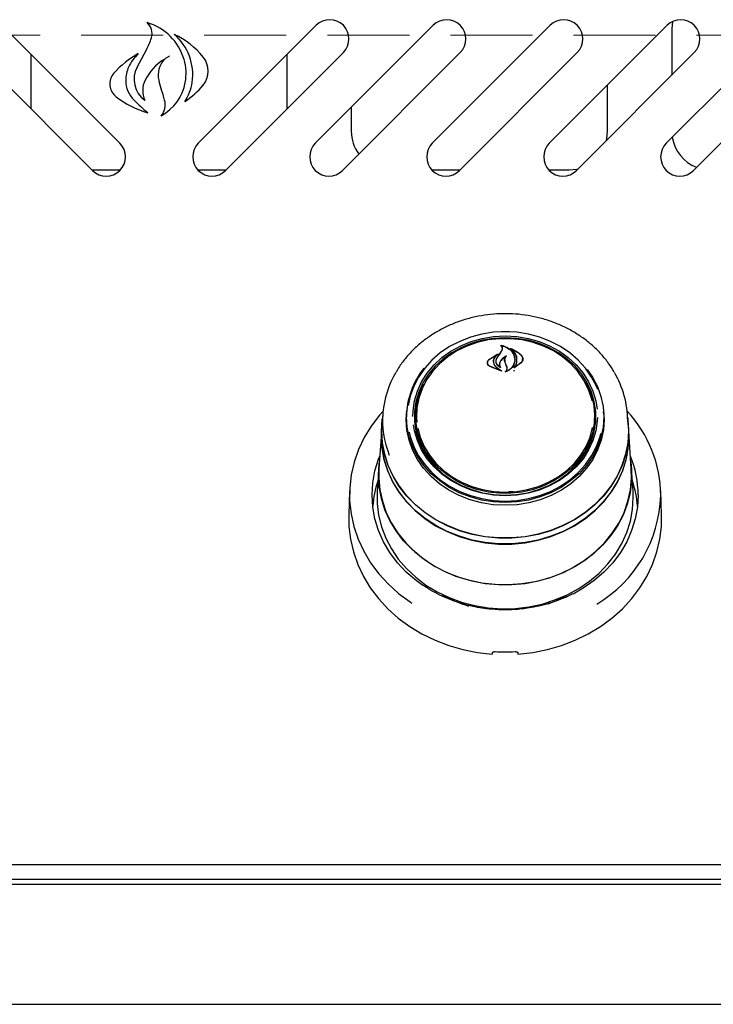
# Model space of a CAD drawing. Header units: inches. Extents: x 36 to 207, y 24 to 151.
# Tile 9 of 49: x 83.84 to 90.61, y 46.84 to 56.43. Entities that reach past the tile are written whole.
import ezdxf

# ---------------------------------------------------------------- set-up
doc = ezdxf.new("R2010")
doc.units = ezdxf.units.IN
doc.header["$LTSCALE"] = 16
doc.header["$MEASUREMENT"] = 0
doc.linetypes.add('HIDDEN', pattern=[0.075, 0.05, -0.025])
doc.layers.add('FORMAT', color=7, linetype='Continuous')

msp = doc.modelspace()

# ---------------------------------------------------------------- linework, layer by layer
at = {"color": 7, "linetype": 'Continuous', "lineweight": 25}
for p, q in [((84.8189, 55.2267), (83.6698, 56.3758)), ((85.5846, 55.2267), (86.7337, 56.3758)), ((86.7256, 55.2267), (87.8747, 56.3758)), ((87.8666, 55.2267), (89.0157, 56.3758)), ((89.0076, 55.2267), (90.1567, 56.3758)), ((90.1486, 55.2267), (91.2977, 56.3758)), ((90.2082, 56.4122), (90.2018, 56.3431)), ((90.2018, 56.3431), (90.2018, 55.8905)), ((84.9872, 55.9691), (85.0779, 56.1378)), ((83.4046, 56.1106), (84.5537, 54.9615)), ((83.9518, 56.0938), (83.9518, 55.5635)), ((86.9989, 56.1106), (85.8498, 54.9615)), ((86.4518, 55.5635), (86.4518, 56.0938)), ((88.1399, 56.1106), (86.9908, 54.9615)), ((89.2809, 56.1106), (88.1318, 54.9615)), ((90.4219, 56.1106), (89.2728, 54.9615)), ((91.5629, 56.1106), (90.4138, 54.9615)), ((89.5768, 55.3431), (89.5768, 55.7958)), ((87.0768, 55.5778), (87.0768, 55.3431)), ((84.5472, 54.9681), (84.8251, 54.9681)), ((85.5784, 54.9681), (85.8563, 54.9681)), ((87.8604, 54.9681), (88.1383, 54.9681)), ((89.0014, 54.9681), (89.2018, 54.9681)), ((88.4871, 53.3222), (88.5768, 53.3261)), ((88.5382, 53.2583), (88.5382, 53.2529)), ((88.5768, 53.3261), (88.6433, 53.3239)), ((88.4185, 53.1178), (88.5106, 53.1759)), ((88.42, 53.1188), (88.4979, 53.1713)), ((88.4991, 53.1701), (88.4713, 53.1369)), ((88.4994, 53.1677), (88.4994, 53.1707)), ((88.5005, 53.1371), (88.5327, 53.1854)), ((88.5309, 53.1829), (88.5484, 53.2147)), ((88.5327, 53.1854), (88.5503, 53.2184)), ((88.5505, 53.2197), (88.5505, 53.2256)), ((88.6342, 53.2246), (88.6342, 53.2201)), ((88.4059, 53.0886), (88.4059, 53.0758)), ((88.4631, 53.0986), (88.4631, 53.0904)), ((88.4899, 53.103), (88.4899, 53.1017)), ((88.5219, 53.071), (88.5219, 53.0574)), ((88.5824, 53.0742), (88.5735, 53.0991)), ((88.5736, 53.1146), (88.5736, 53.0989)), ((88.5843, 53.0753), (88.5754, 53.1006)), ((88.5941, 53.0442), (88.5824, 53.0742)), ((88.596, 53.0446), (88.5843, 53.0753)), ((88.7315, 53.0837), (88.6633, 53.0371)), ((88.73, 53.086), (88.6701, 53.0425)), ((88.6704, 53.1168), (88.6704, 53.1185)), ((88.747, 53.1134), (88.747, 53.1248)), ((88.5417, 53.0066), (88.4265, 53.0513)), ((88.5333, 53.0096), (88.4277, 53.0531)), ((88.49, 53.0442), (88.5343, 53.011)), ((88.4914, 53.0453), (88.5426, 53.008)), ((88.5257, 53.0468), (88.5257, 53.0469)), ((88.596, 53.0225), (88.596, 53.0323)), ((88.662, 53.0066), (88.6686, 53.0173)), ((88.6686, 53.0432), (88.6686, 53.0431)), ((87.3836, 52.5861), (87.3765, 52.4834)), ((87.6115, 52.5344), (87.6167, 52.6217)), ((87.6158, 52.61), (87.6141, 52.5859)), ((87.7018, 52.5421), (87.7034, 52.588)), ((87.7053, 52.6158), (87.7034, 52.588)), ((89.4502, 52.588), (89.4482, 52.6158)), ((89.5394, 52.5859), (89.5377, 52.61)), ((89.7771, 52.4834), (89.7699, 52.5861)), ((87.3742, 52.4835), (87.3704, 52.4297)), ((87.3743, 52.4204), (87.3765, 52.4834)), ((89.4599, 52.5065), (89.4608, 52.5411)), ((89.7831, 52.4297), (89.7793, 52.4835)), ((89.7853, 52.3664), (89.7831, 52.4297)), ((87.3682, 52.3668), (87.3465, 52.0564)), ((89.807, 52.0564), (89.7853, 52.3668)), ((87.3443, 52.0563), (87.329, 51.8386)), ((89.8245, 51.8386), (89.8092, 52.0563)), ((87.0594, 51.8392), (87.0513, 51.6056)), ((88.6139, 51.8316), (88.6543, 51.8315)), ((89.8268, 51.7731), (89.8245, 51.8386)), ((90.1023, 51.6056), (90.0941, 51.8392)), ((88.5472, 50.6909), (88.5472, 50.6809)), ((88.6063, 50.6804), (88.6063, 50.6909)), ((101.9518, 48.1955), (68.4518, 48.1955)), ((68.4898, 48.008), (101.9138, 48.008)), ((98.973, 48.0535), (71.4305, 48.0535)), ((68.4898, 46.836), (101.9138, 46.836))]:
    msp.add_line(p, q, dxfattribs=at)
at = {"color": 7, "linetype": 'Continuous', "lineweight": 25, "flags": 128}
for points in [[(89.5663, 55.255), (89.5696, 55.2699), (89.5768, 55.3431)], [(89.2018, 54.9681), (89.2749, 54.9753), (89.2898, 54.9785)], [(88.5768, 53.3906), (88.4619, 53.3846), (88.3487, 53.3666), (88.2388, 53.337), (88.1338, 53.2961), (88.0353, 53.2445), (87.9447, 53.183), (87.8633, 53.1126), (87.7923, 53.0341), (87.7328, 52.9488), (87.6856, 52.8579), (87.6513, 52.7627), (87.6313, 52.6698)], [(87.6772, 52.5653), (87.679, 52.6191), (87.6931, 52.7162), (87.7212, 52.8109), (87.7628, 52.9019), (87.8172, 52.9876), (87.8836, 53.0668), (87.961, 53.1381), (88.048, 53.2005), (88.1434, 53.2529), (88.2456, 53.2945), (88.353, 53.3248), (88.464, 53.3431), (88.5768, 53.3492)], [(88.542, 53.3928), (88.5768, 53.3933), (88.6206, 53.3925)], [(89.4803, 52.828), (89.4679, 52.8579), (89.4207, 52.9488), (89.3612, 53.0341), (89.2902, 53.1126), (89.2088, 53.183), (89.1182, 53.2445), (89.0197, 53.2961), (88.9147, 53.337), (88.8049, 53.3666), (88.6916, 53.3846), (88.5768, 53.3906)], [(88.5768, 53.3492), (88.6895, 53.3431), (88.8005, 53.3248), (88.9079, 53.2945), (89.0101, 53.2529), (89.1055, 53.2005), (89.1925, 53.1381), (89.2699, 53.0668), (89.3363, 52.9876), (89.3907, 52.9019), (89.4323, 52.8109), (89.4604, 52.7162), (89.4731, 52.636)], [(88.5768, 53.3316), (88.4658, 53.3255), (88.3565, 53.3075), (88.2507, 53.2777), (88.1501, 53.2367), (88.0562, 53.1851), (87.9705, 53.1237), (87.8944, 53.0535), (87.829, 52.9756), (87.7754, 52.8912), (87.7345, 52.8016), (87.7068, 52.7083), (87.6929, 52.6128), (87.6929, 52.5164), (87.7068, 52.4209), (87.7345, 52.3276), (87.7754, 52.238), (87.829, 52.1536), (87.8944, 52.0757), (87.9705, 52.0055), (88.0562, 51.9441), (88.1501, 51.8925), (88.2507, 51.8515), (88.3565, 51.8217), (88.4658, 51.8037), (88.5768, 51.7976), (88.6878, 51.8037), (88.797, 51.8217), (88.9028, 51.8515), (89.0034, 51.8925), (89.0973, 51.9441), (89.183, 52.0055), (89.2592, 52.0757), (89.3245, 52.1536), (89.3781, 52.238), (89.419, 52.3276), (89.4467, 52.4209), (89.4606, 52.5164), (89.4606, 52.6128), (89.4467, 52.7083), (89.419, 52.8016), (89.3781, 52.8912), (89.3245, 52.9756), (89.2592, 53.0535), (89.183, 53.1237), (89.0973, 53.1851), (89.0034, 53.2367), (88.9028, 53.2777), (88.797, 53.3075), (88.6878, 53.3255), (88.5768, 53.3316)], [(89.4251, 52.7168), (89.4189, 52.7421), (89.3874, 52.834), (89.3426, 52.9217), (89.2852, 53.0037), (89.2162, 53.0786), (89.1367, 53.1453), (89.048, 53.2026), (88.9516, 53.2497), (88.849, 53.2856), (88.7419, 53.31), (88.6321, 53.3222), (88.5214, 53.3222), (88.4116, 53.31), (88.3046, 53.2856), (88.202, 53.2497), (88.1055, 53.2026), (88.0168, 53.1453), (87.9373, 53.0786), (87.8683, 53.0037), (87.8109, 52.9217), (87.7661, 52.834), (87.7346, 52.7421), (87.7169, 52.6475), (87.7134, 52.5517), (87.7164, 52.5083)], [(89.3785, 53.0211), (89.4292, 52.9471), (89.4769, 52.8552), (89.5115, 52.7591), (89.5324, 52.6601), (89.5395, 52.5596), (89.5324, 52.4591), (89.5115, 52.3601), (89.4769, 52.264), (89.4292, 52.1722), (89.369, 52.086), (89.2973, 52.0067), (89.2151, 51.9356), (89.1236, 51.8735), (89.0241, 51.8214), (88.9181, 51.7801), (88.8071, 51.7501), (88.6928, 51.732), (88.5768, 51.7259), (88.4607, 51.732), (88.3464, 51.7501), (88.2354, 51.7801), (88.1294, 51.8214), (88.0299, 51.8735), (87.9384, 51.9356), (87.8562, 52.0067), (87.7845, 52.086), (87.7243, 52.1722), (87.6766, 52.264), (87.642, 52.3601), (87.6211, 52.4591), (87.6141, 52.5596), (87.6141, 52.5596)], [(89.3612, 52.9019), (89.3751, 52.8761), (89.4137, 52.7852), (89.4386, 52.6907), (89.4494, 52.5943), (89.4458, 52.4975), (89.4279, 52.4018), (89.3961, 52.3089), (89.3508, 52.2203), (89.2928, 52.1375), (89.2231, 52.0618), (89.1427, 51.9944), (89.053, 51.9364), (88.9556, 51.8889), (88.8519, 51.8525), (88.7436, 51.8279), (88.6327, 51.8155), (88.5208, 51.8155), (88.4099, 51.8279), (88.3017, 51.8525), (88.198, 51.8889), (88.1005, 51.9364), (88.0108, 51.9944), (87.9305, 52.0618), (87.8607, 52.1375), (87.8027, 52.2203), (87.7574, 52.3089), (87.7256, 52.4018), (87.7077, 52.4975), (87.7042, 52.5943), (87.7149, 52.6907), (87.7398, 52.7852), (87.7784, 52.8761), (87.78, 52.8793)], [(87.3861, 52.615), (87.3526, 52.5769), (87.2717, 52.4709), (87.2029, 52.3587), (87.147, 52.2412), (87.1044, 52.1197), (87.0756, 51.9951), (87.0608, 51.8687), (87.0602, 51.7417), (87.0737, 51.6152), (87.1013, 51.4905), (87.1426, 51.3686), (87.1973, 51.2507), (87.2649, 51.138), (87.3447, 51.0314), (87.4361, 50.932), (87.5381, 50.8407), (87.6498, 50.7584), (87.6683, 50.7462)], [(89.5368, 52.6217), (89.5421, 52.5344), (89.535, 52.4337), (89.514, 52.3344), (89.4793, 52.238), (89.4315, 52.1459), (89.3712, 52.0596), (89.2993, 51.9801), (89.2169, 51.9087), (89.1251, 51.8465), (89.0254, 51.7942), (88.9191, 51.7528), (88.8078, 51.7228), (88.6931, 51.7046), (88.5768, 51.6985), (88.4604, 51.7046), (88.3457, 51.7228), (88.2345, 51.7528), (88.1282, 51.7942), (88.0284, 51.8465), (87.9366, 51.9087), (87.8542, 51.9801), (87.7823, 52.0596), (87.722, 52.1459), (87.6742, 52.238), (87.6395, 52.3344), (87.6185, 52.4337), (87.6115, 52.5344)], [(87.372, 52.4204), (87.379, 52.5332), (87.381, 52.5476)], [(89.7726, 52.5476), (89.7745, 52.5332), (89.7815, 52.4204), (89.7745, 52.3076), (89.7534, 52.1961), (89.7185, 52.0872), (89.6702, 51.9823), (89.6091, 51.8825), (89.5359, 51.789), (89.4514, 51.7029), (89.3567, 51.6252), (89.2529, 51.5568), (89.1411, 51.4986), (89.0227, 51.4511), (88.8991, 51.415), (88.7717, 51.3908), (88.642, 51.3785), (88.5115, 51.3785), (88.3818, 51.3908), (88.2544, 51.415), (88.1308, 51.4511), (88.0124, 51.4986), (87.9006, 51.5568), (87.7968, 51.6252), (87.7021, 51.7029), (87.6176, 51.789), (87.5444, 51.8825), (87.4833, 51.9823), (87.435, 52.0872), (87.4001, 52.1961), (87.379, 52.3076), (87.372, 52.4204), (87.372, 52.4204)], [(89.7771, 52.4834), (89.7793, 52.4204), (89.7722, 52.3078), (89.7511, 52.1965), (89.7163, 52.0879), (89.6681, 51.9831), (89.6071, 51.8835), (89.5341, 51.7902), (89.4498, 51.7042), (89.3552, 51.6267), (89.2516, 51.5584), (89.14, 51.5003), (89.0218, 51.453), (88.8985, 51.417), (88.7713, 51.3927), (88.6419, 51.3805), (88.5117, 51.3805), (88.3822, 51.3927), (88.2551, 51.417), (88.1317, 51.453), (88.0135, 51.5003), (87.9019, 51.5584), (87.7983, 51.6267), (87.7037, 51.7042), (87.6195, 51.7902), (87.5464, 51.8835), (87.4854, 51.9831), (87.4372, 52.0879), (87.4024, 52.1965), (87.3813, 52.3078), (87.3743, 52.4204)], [(89.4761, 52.5532), (89.4745, 52.5213), (89.4604, 52.4242), (89.4323, 52.3295), (89.3907, 52.2385), (89.3363, 52.1528), (89.2699, 52.0736), (89.1925, 52.0023), (89.1055, 51.94), (89.0101, 51.8875), (88.9079, 51.8459), (88.8005, 51.8156), (88.6895, 51.7973), (88.5768, 51.7912), (88.464, 51.7973), (88.353, 51.8156), (88.2456, 51.8459), (88.1434, 51.8875), (88.048, 51.94), (87.961, 52.0023), (87.8836, 52.0736), (87.8172, 52.1528), (87.7628, 52.2385), (87.7212, 52.3295), (87.6931, 52.4242), (87.6828, 52.4832)], [(87.3704, 52.4297), (87.3682, 52.3664), (87.3753, 52.2532), (87.3964, 52.1414), (87.4315, 52.0322), (87.4799, 51.9269), (87.5412, 51.8268), (87.6146, 51.733), (87.6993, 51.6466), (87.7943, 51.5687), (87.8985, 51.5001), (88.0107, 51.4417), (88.1294, 51.3941), (88.2534, 51.3579), (88.3812, 51.3335), (88.5113, 51.3213), (88.6422, 51.3213), (88.7723, 51.3335), (88.9001, 51.3579), (89.0241, 51.3941), (89.1429, 51.4417), (89.255, 51.5001), (89.3592, 51.5687), (89.4542, 51.6466), (89.5389, 51.733), (89.6123, 51.8268), (89.6736, 51.9269), (89.7221, 52.0322), (89.7571, 52.1414), (89.7782, 52.2532), (89.7853, 52.3664), (89.7853, 52.3664)], [(89.7652, 52.1876), (89.7549, 52.1423), (89.72, 52.0333), (89.6716, 51.9282), (89.6104, 51.8283), (89.5371, 51.7346), (89.4526, 51.6484), (89.3577, 51.5706), (89.2537, 51.5022), (89.1418, 51.4438), (89.0233, 51.3963), (88.8995, 51.3602), (88.7719, 51.3359), (88.6421, 51.3237), (88.5114, 51.3237), (88.3816, 51.3359), (88.254, 51.3602), (88.1302, 51.3963), (88.0117, 51.4438), (87.8998, 51.5022), (87.7958, 51.5706), (87.701, 51.6484), (87.6164, 51.7346), (87.5431, 51.8283), (87.4819, 51.9282), (87.4336, 52.0333), (87.3986, 52.1423), (87.3775, 52.2539), (87.3704, 52.3669), (87.3707, 52.3908)], [(87.6401, 52.4123), (87.6513, 52.3677), (87.6856, 52.2725), (87.7328, 52.1816), (87.7923, 52.0963), (87.8633, 52.0178), (87.9447, 51.9474), (88.0353, 51.8859), (88.1338, 51.8343), (88.2388, 51.7934), (88.3487, 51.7638), (88.4619, 51.7458), (88.5768, 51.7398), (88.6916, 51.7458), (88.8049, 51.7638), (88.9147, 51.7934), (89.0197, 51.8343), (89.1182, 51.8859), (89.2088, 51.9474), (89.2902, 52.0178), (89.3612, 52.0963), (89.4207, 52.1816), (89.4679, 52.2725), (89.5022, 52.3677), (89.5101, 52.3979)], [(87.7253, 52.4496), (87.7486, 52.3628), (87.7869, 52.2728), (87.8381, 52.1878), (87.9014, 52.1092), (87.9758, 52.0383), (88.0601, 51.9761), (88.1529, 51.9238), (88.2526, 51.8822), (88.3576, 51.852), (88.4663, 51.8337), (88.5768, 51.8275)], [(88.5768, 51.8275), (88.6872, 51.8337), (88.7959, 51.852), (88.9009, 51.8822), (89.0007, 51.9238), (89.0934, 51.9761), (89.1777, 52.0383), (89.2521, 52.1092), (89.3155, 52.1878), (89.3667, 52.2728), (89.4049, 52.3628), (89.4294, 52.4555)], [(87.7749, 50.9158), (87.7085, 50.9642), (87.6125, 51.0474), (87.527, 51.1388), (87.453, 51.2375), (87.3914, 51.3423), (87.3427, 51.4521), (87.3075, 51.5657), (87.2863, 51.6819), (87.2792, 51.7993), (87.2863, 51.9168), (87.3075, 52.033), (87.3427, 52.1466), (87.355, 52.1777)], [(87.342, 51.9916), (87.349, 52.1053), (87.3509, 52.1196)], [(89.8026, 52.1196), (89.8097, 52.0485), (89.8097, 51.9347), (89.7958, 51.8215), (89.768, 51.7103), (89.7267, 51.6022), (89.6724, 51.4986), (89.6057, 51.4005), (89.5273, 51.3091), (89.4381, 51.2255), (89.3392, 51.1505), (89.2317, 51.0851), (89.1167, 51.03), (88.9956, 50.9857), (88.8698, 50.9529), (88.7406, 50.9318), (88.6096, 50.9227), (88.4782, 50.9257), (88.348, 50.9408), (88.2203, 50.9678), (88.0967, 51.0064), (87.9785, 51.0562), (87.867, 51.1166), (87.7637, 51.1869), (87.6695, 51.2663), (87.5856, 51.3539), (87.513, 51.4488), (87.4524, 51.5498), (87.4045, 51.6558), (87.3699, 51.7656), (87.349, 51.878), (87.342, 51.9916), (87.342, 51.9916)], [(87.3465, 52.0564), (87.3447, 51.9635), (87.3551, 51.8502), (87.3794, 51.7385), (87.4173, 51.6298), (87.4683, 51.5251), (87.5319, 51.4257), (87.6073, 51.3327), (87.6937, 51.2472), (87.7901, 51.1701), (87.8954, 51.1024), (88.0084, 51.0447), (88.1279, 50.9978), (88.2525, 50.9621), (88.3807, 50.9381), (88.5112, 50.926), (88.6424, 50.926), (88.7728, 50.9381), (88.901, 50.9621), (89.0256, 50.9978), (89.1451, 51.0447), (89.2581, 51.1024), (89.3634, 51.1701), (89.4598, 51.2472), (89.5462, 51.3327), (89.6216, 51.4257), (89.6852, 51.5251), (89.7362, 51.6298), (89.7741, 51.7385), (89.7984, 51.8502), (89.8089, 51.9635), (89.807, 52.0564)], [(87.329, 51.8386), (87.3285, 51.8307), (87.3285, 51.7155), (87.3427, 51.6009), (87.3708, 51.4883), (87.4126, 51.3789), (87.4676, 51.274), (87.5351, 51.1747), (87.6145, 51.0822), (87.7047, 50.9975), (87.8049, 50.9217), (87.9137, 50.8554), (88.0301, 50.7996), (88.1527, 50.7548), (88.2801, 50.7215), (88.4108, 50.7002), (88.5435, 50.691), (88.6765, 50.694), (88.8084, 50.7093), (88.9376, 50.7367), (89.0628, 50.7758), (89.1824, 50.8262), (89.2952, 50.8873), (89.3999, 50.9584), (89.4952, 51.0388), (89.5801, 51.1275), (89.6537, 51.2236), (89.715, 51.3258), (89.7635, 51.4331), (89.7985, 51.5443), (89.8197, 51.6581), (89.8268, 51.7731), (89.8268, 51.7731)], [(89.8743, 51.7993), (89.8672, 51.6819), (89.846, 51.5657), (89.8108, 51.4521), (89.7622, 51.3423), (89.7005, 51.2375), (89.6265, 51.1388), (89.541, 51.0474), (89.445, 50.9642), (89.3395, 50.8902), (89.2399, 50.8334)], [(87.0513, 51.6056), (87.0528, 51.4935), (87.0678, 51.3679), (87.0965, 51.244), (87.1387, 51.1231), (87.194, 51.0062), (87.262, 50.8945), (87.342, 50.7888), (87.4333, 50.6903), (87.535, 50.5998), (87.6463, 50.518), (87.766, 50.4459), (87.8931, 50.384), (88.0265, 50.3329), (88.1649, 50.293), (88.3071, 50.2648), (88.4518, 50.2484)], [(88.7018, 50.2484), (88.8464, 50.2648), (88.9886, 50.293), (89.127, 50.3329), (89.2604, 50.384), (89.3875, 50.4459), (89.5073, 50.518), (89.6185, 50.5998), (89.7202, 50.6903), (89.8115, 50.7888), (89.8915, 50.8945), (89.9595, 51.0062), (90.0148, 51.1231), (90.0571, 51.244), (90.0858, 51.3679), (90.1007, 51.4935), (90.1023, 51.6056)]]:
    msp.add_lwpolyline(points, dxfattribs=at)
at = {"color": 7, "linetype": 'Continuous', "lineweight": 25}
for centre, radius, start, end in [((86.8663, 56.2432), 0.1875, 315, 135), ((88.0073, 56.2432), 0.1875, 315, 135), ((89.1483, 56.2432), 0.1875, 315, 135), ((90.2893, 56.2432), 0.1875, 315, 135), ((84.9909, 56.2959), 0.1426, 343.00268, 48.26343), ((84.9373, 55.8942), 0.5294, 16.45064, 73.69936), ((84.5526, 56.4298), 0.601, 330.92691, 343.00268), ((85.0147, 55.8956), 0.5153, 351.51096, 49.53234), ((85.0167, 55.5702), 0.7907, 38.83288, 65.13555), ((85.4583, 55.2868), 0.9341, 119.5165, 138.29011), ((85.306, 55.7819), 0.4425, 134.10897, 154.9723), ((85.4995, 55.6286), 0.4834, 120.75154, 153.99705), ((85.4228, 55.8896), 0.23, 137.81813, 192.31472), ((84.9727, 55.9046), 0.4925, 350.04548, 16.45064), ((85.4636, 55.93), 0.2169, 321.16712, 38.83288), ((85.1804, 55.8406), 0.3039, 154.9723, 180), ((85.2081, 55.8505), 0.2507, 151.75608, 234.33861), ((84.8777, 55.8042), 0.1564, 138.29011, 232.56247), ((85.1482, 55.8406), 0.2716, 180, 225.50532), ((85.2703, 55.7404), 0.2284, 153.99705, 204.19022), ((85.901, 55.994), 0.7195, 192.31472, 199.56923), ((85.0078, 55.8985), 0.4569, 297.93785, 350.04548), ((83.9454, 55.2989), 1.356, 14.86908, 19.56923), ((85.0676, 55.8877), 0.4618, 326.69231, 351.51096), ((85.0596, 56.2552), 0.7355, 302.38256, 321.16712), ((85.3604, 56.4348), 0.9505, 232.56247, 253.6101), ((86.9779, 57.7029), 2.8824, 225.50532, 229.1397), ((85.0931, 55.6036), 0.1685, 319.80715, 14.86908), ((87.4518, 55.3431), 0.375, 180, 216.38695), ((90.5768, 55.3431), 0.375, 188.99567, 249.34019), ((84.6863, 55.0941), 0.1875, 225, 45), ((85.7172, 55.0941), 0.1875, 135, 315), ((86.8582, 55.0941), 0.1875, 135, 315), ((87.9992, 55.0941), 0.1875, 135, 315), ((89.1402, 55.0941), 0.1875, 135, 315), ((90.2812, 55.0941), 0.1875, 135, 315), ((96.1622, 47.926), 9.2667, 145.43892, 145.79172), ((88.2957, 52.524), 0.9137, 149.02788, 201.59538), ((88.3785, 52.552), 0.7645, 140.91744, 179.43212), ((88.8453, 52.5196), 0.9268, 0.24129, 30.67799), ((88.3653, 52.5407), 0.6725, 156.86183, 182.91012), ((88.7853, 52.54), 0.6754, 0.09862, 23.09483), ((88.7802, 52.5434), 0.6715, 333.21945, 3.80786), ((88.8798, 51.7853), 1.215, 0.39496, 43.07139), ((88.3762, 52.5443), 0.6745, 180.18728, 206.74267), ((88.882, 51.7974), 0.9923, 0.11171, 22.53743), ((88.2695, 51.6141), 0.9872, 161.05253, 175.54991), ((88.884, 51.6141), 0.9872, 4.45009, 18.94747), ((88.8216, 51.8329), 1.2738, 300.62074, 358.23551), ((88.5517, 51.8195), 1.1511, 239.38901, 253.31273), ((88.6084, 51.8063), 1.1364, 290.03736, 300.66408), ((88.5768, 52.0305), 1.7608, 266.81861, 273.18139)]:
    msp.add_arc(centre, radius, start, end, dxfattribs=at)
for centre, major_axis, start_param, end_param in [((88.2648, 50.4974), (1.5475, 9.0333), 4.689058, 4.69059), ((88.8887, 50.4974), (-1.5475, 9.0333), 1.592595, 1.594127)]:
    msp.add_ellipse(centre, major_axis=major_axis, ratio=0.024697, start_param=start_param, end_param=end_param, dxfattribs=at)
for points, knots in [([(85.1092, 56.3875), (85.1092, 56.3875), (85.1077, 56.3885), (85.1016, 56.3929), (85.094, 56.3977), (85.0878, 56.4012), (85.0864, 56.402), (85.0859, 56.4023), (85.0859, 56.4023), (85.0859, 56.4023)], [0, 0, 0, 0, 0.004815, 0.18395, 0.766169, 0.911196, 0.956101, 0.980992, 1, 1, 1, 1]), ([(85.3891, 56.2598), (85.3891, 56.2598), (85.3807, 56.2661), (85.3684, 56.2749), (85.3552, 56.2838), (85.3504, 56.2868), (85.3495, 56.2874), (85.3492, 56.2876), (85.3492, 56.2876), (85.3491, 56.2876)], [0, 0, 0, 0, 0.003834, 0.62461, 0.907049, 0.966234, 0.983452, 0.992783, 1, 1, 1, 1]), ([(84.9981, 56.0996), (84.998, 56.0996), (84.998, 56.0996), (84.9978, 56.0994), (84.9969, 56.0988), (84.9925, 56.0955), (84.9797, 56.0856), (84.9679, 56.0756), (84.9597, 56.0684), (84.9596, 56.0684)], [0, 0, 0, 0, 0.006716, 0.015378, 0.031451, 0.087429, 0.356269, 0.996271, 1, 1, 1, 1]), ([(85.2523, 56.0441), (85.2523, 56.0441), (85.2524, 56.0441), (85.2526, 56.0443), (85.2535, 56.0451), (85.258, 56.0487), (85.2698, 56.0577), (85.285, 56.0678), (85.2977, 56.0751), (85.3027, 56.0777), (85.304, 56.0784), (85.3041, 56.0784)], [0, 0, 0, 0, 0.00613, 0.014062, 0.028507, 0.076583, 0.302443, 0.731819, 0.934256, 0.995747, 1, 1, 1, 1]), ([(85.0462, 55.6684), (85.0462, 55.6683), (85.0499, 55.6627), (85.0548, 55.6557), (85.0602, 55.649), (85.0615, 55.6474), (85.0619, 55.6469), (85.0619, 55.6468), (85.0619, 55.6468)], [0, 0, 0, 0, 0.0051325, 0.7018556, 0.8845223, 0.9422157, 0.9741666, 1, 1, 1, 1]), ([(85.4536, 55.6341), (85.4536, 55.6341), (85.4536, 55.6341), (85.454, 55.6344), (85.455, 55.6355), (85.4601, 55.6405), (85.4674, 55.648), (85.4736, 55.6548), (85.4759, 55.6573), (85.476, 55.6574)], [0, 0, 0, 0, 0.015771, 0.036351, 0.073244, 0.191226, 0.696494, 0.995323, 1, 1, 1, 1]), ([(85.0626, 55.5395), (85.0627, 55.5395), (85.0662, 55.5375), (85.0746, 55.5326), (85.0843, 55.5273), (85.0904, 55.5239), (85.0918, 55.5232), (85.0922, 55.5229), (85.0922, 55.5229), (85.0922, 55.5229)], [0, 0, 0, 0, 0.004692, 0.340663, 0.81834, 0.929944, 0.965151, 0.984869, 1, 1, 1, 1]), ([(85.2218, 55.4948), (85.2218, 55.4948), (85.2219, 55.4949), (85.2222, 55.4951), (85.2233, 55.496), (85.2287, 55.5005), (85.2365, 55.5075), (85.243, 55.514), (85.2455, 55.5165), (85.2455, 55.5165)], [0, 0, 0, 0, 0.014443, 0.033327, 0.067687, 0.181574, 0.692143, 0.995496, 1, 1, 1, 1]), ([(89.64, 52.9985), (89.6226, 53.0266), (89.586, 53.086), (89.517, 53.1697), (89.4368, 53.2501), (89.3474, 53.3227), (89.2499, 53.3871), (89.1454, 53.4425), (89.035, 53.4883), (88.9197, 53.5241), (88.8009, 53.5494), (88.6797, 53.564), (88.5574, 53.5677), (88.4353, 53.5605), (88.3146, 53.5425), (88.1966, 53.5138), (88.0826, 53.4748), (87.9738, 53.4257), (87.8712, 53.3672), (87.776, 53.2998), (87.689, 53.2244), (87.6119, 53.1412), (87.5535, 53.0662), (87.5253, 53.0171), (87.5155, 52.9999)], [0, 0, 0, 0, 0.041689, 0.088111, 0.134593, 0.181131, 0.227717, 0.274343, 0.321001, 0.367685, 0.414387, 0.461104, 0.507831, 0.554567, 0.601309, 0.648053, 0.694797, 0.741535, 0.788262, 0.834971, 0.881651, 0.928292, 0.974883, 1, 1, 1, 1]), ([(88.5306, 53.2556), (88.5305, 53.2557), (88.5303, 53.2558), (88.5302, 53.2561), (88.5302, 53.2563), (88.5302, 53.2566), (88.5304, 53.2568), (88.5307, 53.257), (88.5311, 53.257), (88.5313, 53.257), (88.5314, 53.257), (88.5314, 53.257)], [0, 0, 0, 0, 0.122958, 0.245848, 0.370364, 0.495902, 0.620786, 0.743612, 0.86394, 0.982468, 1, 1, 1, 1]), ([(88.5484, 53.2147), (88.5495, 53.2189), (88.5517, 53.2274), (88.5477, 53.2401), (88.54, 53.2497), (88.5331, 53.254), (88.5306, 53.2556)], [0, 0, 0, 0, 0.278319, 0.556603, 0.835284, 1, 1, 1, 1]), ([(88.5314, 53.257), (88.5497, 53.252), (88.5881, 53.2415), (88.6344, 53.2081), (88.657, 53.1767), (88.6643, 53.1585), (88.6652, 53.1562)], [0, 0, 0, 0, 0.296384, 0.623257, 0.953009, 1, 1, 1, 1]), ([(88.5395, 53.2591), (88.5394, 53.2591), (88.5392, 53.2592), (88.5389, 53.2591), (88.5386, 53.259), (88.5384, 53.2588), (88.5382, 53.2585), (88.5382, 53.2582), (88.5383, 53.258), (88.5384, 53.2579), (88.5385, 53.2578)], [0, 0, 0, 0, 0.125682, 0.251371, 0.377027, 0.503505, 0.631368, 0.760594, 0.890567, 1, 1, 1, 1]), ([(88.5503, 53.2184), (88.5514, 53.2229), (88.5537, 53.2319), (88.5496, 53.2455), (88.5432, 53.2538), (88.5389, 53.2575), (88.5385, 53.2578)], [0, 0, 0, 0, 0.322031, 0.64419, 0.966616, 1, 1, 1, 1]), ([(88.5395, 53.2591), (88.5578, 53.253), (88.5955, 53.2405), (88.64, 53.2046), (88.6556, 53.1737), (88.6632, 53.1585)], [0, 0, 0, 0, 0.321882, 0.666054, 1, 1, 1, 1]), ([(88.5117, 53.1746), (88.5015, 53.1665), (88.4862, 53.1543), (88.4764, 53.1391), (88.4731, 53.134)], [0, 0, 0, 0, 0.666173, 1, 1, 1, 1]), ([(88.4991, 53.1701), (88.4992, 53.1702), (88.4993, 53.1703), (88.4994, 53.1706), (88.4994, 53.1709), (88.4992, 53.1711), (88.499, 53.1713), (88.4987, 53.1714), (88.4983, 53.1715), (88.4981, 53.1714), (88.4979, 53.1714), (88.4979, 53.1713)], [0, 0, 0, 0, 0.118329, 0.236631, 0.355578, 0.474929, 0.59401, 0.712266, 0.829512, 0.946013, 1, 1, 1, 1]), ([(88.5106, 53.1759), (88.5107, 53.1759), (88.5109, 53.176), (88.5113, 53.176), (88.5116, 53.1759), (88.5118, 53.1757), (88.512, 53.1755), (88.5121, 53.1752), (88.5121, 53.175), (88.5119, 53.1748), (88.5118, 53.1746), (88.5117, 53.1746)], [0, 0, 0, 0, 0.113231, 0.226474, 0.339585, 0.453555, 0.569121, 0.686353, 0.8046, 0.922734, 1, 1, 1, 1]), ([(88.5894, 53.1562), (88.5755, 53.1477), (88.5505, 53.1324), (88.535, 53.1103), (88.5281, 53.1004)], [0, 0, 0, 0, 0.554435, 1, 1, 1, 1]), ([(88.5754, 53.1006), (88.5744, 53.108), (88.5722, 53.1229), (88.5795, 53.1418), (88.5877, 53.1515), (88.5907, 53.155)], [0, 0, 0, 0, 0.387704, 0.775509, 1, 1, 1, 1]), ([(88.5894, 53.1562), (88.5895, 53.1562), (88.5897, 53.1563), (88.5901, 53.1563), (88.5904, 53.1562), (88.5907, 53.1561), (88.5909, 53.1559), (88.591, 53.1556), (88.591, 53.1553), (88.5909, 53.1551), (88.5908, 53.155), (88.5907, 53.155)], [0, 0, 0, 0, 0.119189, 0.238395, 0.35727, 0.476272, 0.595953, 0.716576, 0.837999, 0.959726, 1, 1, 1, 1]), ([(88.6221, 53.2257), (88.622, 53.2258), (88.6219, 53.2259), (88.6217, 53.2262), (88.6217, 53.2264), (88.6218, 53.2267), (88.622, 53.2269), (88.6223, 53.2271), (88.6226, 53.2271), (88.6229, 53.2271), (88.6231, 53.2271), (88.6231, 53.227)], [0, 0, 0, 0, 0.1174, 0.234738, 0.353577, 0.473635, 0.593524, 0.711905, 0.828134, 0.942556, 1, 1, 1, 1]), ([(88.6895, 53.0929), (88.6905, 53.1092), (88.6925, 53.1419), (88.669, 53.1879), (88.6409, 53.2141), (88.6235, 53.2249), (88.6221, 53.2257)], [0, 0, 0, 0, 0.324347, 0.648697, 0.972588, 1, 1, 1, 1]), ([(88.6231, 53.227), (88.6492, 53.2162), (88.6901, 53.1992), (88.7205, 53.1718), (88.7315, 53.1618)], [0, 0, 0, 0, 0.635991, 1, 1, 1, 1]), ([(88.6356, 53.2253), (88.6355, 53.2253), (88.6353, 53.2254), (88.6349, 53.2253), (88.6346, 53.2252), (88.6344, 53.2251), (88.6342, 53.2248), (88.6341, 53.2246), (88.6342, 53.2243), (88.6343, 53.2241), (88.6344, 53.224), (88.6345, 53.224)], [0, 0, 0, 0, 0.116355, 0.232718, 0.349012, 0.465942, 0.584001, 0.703207, 0.823076, 0.942819, 1, 1, 1, 1]), ([(88.6915, 53.0938), (88.6924, 53.1106), (88.6944, 53.1441), (88.6727, 53.1903), (88.6466, 53.2133), (88.6345, 53.224)], [0, 0, 0, 0, 0.348804, 0.697654, 1, 1, 1, 1]), ([(88.6356, 53.2253), (88.6609, 53.213), (88.6961, 53.1961), (88.7225, 53.171), (88.73, 53.1639)], [0, 0, 0, 0, 0.718758, 1, 1, 1, 1]), ([(88.6632, 53.1585), (88.6672, 53.1427), (88.6726, 53.1213), (88.6688, 53.0998), (88.6678, 53.0941)], [0, 0, 0, 0, 0.736127, 1, 1, 1, 1]), ([(88.6652, 53.1562), (88.6692, 53.1406), (88.6747, 53.1194), (88.6708, 53.0982), (88.6698, 53.0926)], [0, 0, 0, 0, 0.73988, 1, 1, 1, 1]), ([(88.73, 53.1639), (88.7347, 53.158), (88.7443, 53.1461), (88.7483, 53.1248), (88.7444, 53.1036), (88.7348, 53.0919), (88.73, 53.086)], [0, 0, 0, 0, 0.249256, 0.498559, 0.748955, 1, 1, 1, 1]), ([(88.7315, 53.1618), (88.7364, 53.1558), (88.7463, 53.1438), (88.7504, 53.1225), (88.7463, 53.1013), (88.7364, 53.0896), (88.7315, 53.0837)], [0, 0, 0, 0, 0.2496946, 0.4993066, 0.7508209, 1, 1, 1, 1]), ([(88.4265, 53.0513), (88.4217, 53.0548), (88.4121, 53.0617), (88.4045, 53.0763), (88.4031, 53.0919), (88.408, 53.1065), (88.4152, 53.1143), (88.4185, 53.1178)], [0, 0, 0, 0, 0.206317, 0.412583, 0.61997, 0.827569, 1, 1, 1, 1]), ([(88.4277, 53.0531), (88.4231, 53.0566), (88.4139, 53.0634), (88.4065, 53.0778), (88.4052, 53.0931), (88.4098, 53.1076), (88.4168, 53.1153), (88.42, 53.1188)], [0, 0, 0, 0, 0.2056594, 0.4113966, 0.6177773, 0.8242817, 1, 1, 1, 1]), ([(88.4713, 53.1369), (88.4671, 53.1275), (88.4616, 53.1154), (88.4612, 53.1027), (88.4611, 53.0999)], [0, 0, 0, 0, 0.775744, 1, 1, 1, 1]), ([(88.4611, 53.0999), (88.4622, 53.0911), (88.4644, 53.0735), (88.4774, 53.055), (88.4875, 53.0464), (88.49, 53.0442)], [0, 0, 0, 0, 0.427058, 0.854256, 1, 1, 1, 1]), ([(88.4731, 53.134), (88.4689, 53.125), (88.4636, 53.1134), (88.4632, 53.1013), (88.4631, 53.0986)], [0, 0, 0, 0, 0.779129, 1, 1, 1, 1]), ([(88.4631, 53.0986), (88.4642, 53.0901), (88.4663, 53.0732), (88.4792, 53.0555), (88.489, 53.0473), (88.4914, 53.0453)], [0, 0, 0, 0, 0.429095, 0.858259, 1, 1, 1, 1]), ([(88.529, 53.0414), (88.5219, 53.0459), (88.5067, 53.0553), (88.492, 53.0762), (88.4862, 53.1003), (88.4899, 53.1209), (88.4965, 53.132), (88.4987, 53.1358)], [0, 0, 0, 0, 0.199029, 0.425617, 0.654006, 0.8841, 1, 1, 1, 1]), ([(88.5241, 53.0463), (88.5176, 53.0511), (88.5038, 53.0616), (88.4916, 53.0833), (88.4884, 53.1078), (88.4936, 53.1261), (88.4993, 53.1352), (88.5005, 53.1371)], [0, 0, 0, 0, 0.211272, 0.452056, 0.6939, 0.936584, 1, 1, 1, 1]), ([(88.5281, 53.1004), (88.5249, 53.0934), (88.5186, 53.0794), (88.52, 53.0606), (88.5243, 53.0504), (88.5256, 53.0472)], [0, 0, 0, 0, 0.407828, 0.815767, 1, 1, 1, 1]), ([(88.5299, 53.0986), (88.5268, 53.0919), (88.5206, 53.0784), (88.5221, 53.0585), (88.528, 53.0472), (88.5304, 53.0425)], [0, 0, 0, 0, 0.368991, 0.737957, 1, 1, 1, 1]), ([(88.5817, 53.1476), (88.5684, 53.1386), (88.5476, 53.1244), (88.5346, 53.1054), (88.5299, 53.0986)], [0, 0, 0, 0, 0.641489, 1, 1, 1, 1]), ([(88.5735, 53.0991), (88.5724, 53.1066), (88.5702, 53.1216), (88.5767, 53.1377), (88.5823, 53.1454), (88.5832, 53.1466)], [0, 0, 0, 0, 0.456278, 0.9125348, 1, 1, 1, 1]), ([(88.6698, 53.0926), (88.6647, 53.0785), (88.6547, 53.0501), (88.6209, 53.0172), (88.5923, 53.0036), (88.5798, 52.9977)], [0, 0, 0, 0, 0.359986, 0.720088, 1, 1, 1, 1]), ([(88.6678, 53.0941), (88.6628, 53.0798), (88.6529, 53.0512), (88.6218, 53.0203), (88.5973, 53.0072), (88.5881, 53.0023)], [0, 0, 0, 0, 0.384901, 0.76993, 1, 1, 1, 1]), ([(88.662, 53.0383), (88.6706, 53.0498), (88.6833, 53.0671), (88.688, 53.0865), (88.6895, 53.0929)], [0, 0, 0, 0, 0.6702657, 1, 1, 1, 1]), ([(88.6687, 53.0436), (88.6766, 53.056), (88.6868, 53.0721), (88.6906, 53.0897), (88.6915, 53.0938)], [0, 0, 0, 0, 0.76638, 1, 1, 1, 1]), ([(88.5241, 53.0463), (88.5242, 53.0462), (88.5244, 53.0461), (88.5247, 53.0461), (88.525, 53.0461), (88.5253, 53.0463), (88.5255, 53.0465), (88.5257, 53.0467), (88.5257, 53.047), (88.5256, 53.0472), (88.5256, 53.0472)], [0, 0, 0, 0, 0.128671, 0.257359, 0.385695, 0.513899, 0.642393, 0.771469, 0.901171, 1, 1, 1, 1]), ([(88.5304, 53.0425), (88.5305, 53.0424), (88.5306, 53.0422), (88.5305, 53.0419), (88.5304, 53.0417), (88.5302, 53.0415), (88.5299, 53.0413), (88.5296, 53.0413), (88.5292, 53.0413), (88.5291, 53.0414), (88.529, 53.0414)], [0, 0, 0, 0, 0.130327, 0.260648, 0.391015, 0.52077, 0.649482, 0.777186, 0.904362, 1, 1, 1, 1]), ([(88.5426, 53.008), (88.5426, 53.0079), (88.5428, 53.0078), (88.5429, 53.0075), (88.5429, 53.0072), (88.5428, 53.007), (88.5426, 53.0067), (88.5423, 53.0066), (88.542, 53.0065), (88.5418, 53.0066), (88.5417, 53.0066)], [0, 0, 0, 0, 0.125303, 0.250585, 0.376363, 0.502348, 0.627958, 0.752778, 0.876747, 1, 1, 1, 1]), ([(88.5798, 52.9977), (88.5797, 52.9976), (88.5794, 52.9976), (88.5791, 52.9976), (88.5788, 52.9977), (88.5785, 52.9979), (88.5784, 52.9981), (88.5783, 52.9984), (88.5784, 52.9987), (88.5785, 52.9988), (88.5786, 52.9989), (88.5786, 52.999)], [0, 0, 0, 0, 0.11853, 0.237069, 0.355476, 0.47419, 0.593593, 0.71377, 0.83447, 0.955209, 1, 1, 1, 1]), ([(88.5786, 52.999), (88.5814, 53.0015), (88.5886, 53.0079), (88.5953, 53.021), (88.5968, 53.0341), (88.5948, 53.0417), (88.5941, 53.0442)], [0, 0, 0, 0, 0.2059984, 0.5246527, 0.8451005, 1, 1, 1, 1]), ([(88.5868, 53.0035), (88.5895, 53.0071), (88.5957, 53.0154), (88.5992, 53.03), (88.597, 53.04), (88.596, 53.0446)], [0, 0, 0, 0, 0.292797, 0.676008, 1, 1, 1, 1]), ([(88.6633, 53.0371), (88.6632, 53.0371), (88.663, 53.037), (88.6627, 53.037), (88.6624, 53.0371), (88.6621, 53.0373), (88.6619, 53.0375), (88.6618, 53.0377), (88.6618, 53.038), (88.6619, 53.0382), (88.662, 53.0383)], [0, 0, 0, 0, 0.122784, 0.245592, 0.367887, 0.490065, 0.612785, 0.736474, 0.861145, 1, 1, 1, 1]), ([(88.662, 53.0066), (88.6619, 53.0065), (88.6618, 53.0064), (88.6618, 53.0062), (88.6618, 53.0062)], [0, 0, 0, 0, 0.557117, 1, 1, 1, 1]), ([(88.6687, 53.0436), (88.6687, 53.0435), (88.6686, 53.0434), (88.6686, 53.0431), (88.6687, 53.0428), (88.6689, 53.0426), (88.6692, 53.0424), (88.6695, 53.0423), (88.6698, 53.0424), (88.67, 53.0424), (88.6701, 53.0425)], [0, 0, 0, 0, 0.12555, 0.251096, 0.376667, 0.501883, 0.626495, 0.750523, 0.874242, 1, 1, 1, 1]), ([(88.5768, 50.6796), (88.5333, 50.6806), (88.4723, 50.6821), (88.3828, 50.6917), (88.3068, 50.7032), (88.2175, 50.7224), (88.1256, 50.7483), (88.0318, 50.7818), (87.9385, 50.8232), (87.8514, 50.869), (87.7983, 50.9042), (87.7738, 50.9205)], [0, 0, 0, 0, 0.150331, 0.211212, 0.31224, 0.417127, 0.529626, 0.647041, 0.768305, 0.892592, 1, 1, 1, 1]), ([(89.2333, 50.8343), (89.2282, 50.8315), (89.1905, 50.8107), (89.1157, 50.7798), (89.0113, 50.7427), (88.9091, 50.7158), (88.819, 50.6985), (88.7376, 50.6877), (88.6596, 50.6809), (88.605, 50.6801), (88.5768, 50.6796)], [0, 0, 0, 0, 0.026221, 0.19485, 0.360216, 0.518304, 0.659152, 0.761988, 0.877149, 1, 1, 1, 1]), ([(88.4541, 50.2622), (88.4547, 50.2636), (88.4557, 50.2664), (88.4606, 50.2697), (88.4674, 50.2719), (88.474, 50.2726), (88.4779, 50.2725), (88.479, 50.2724)], [0, 0, 0, 0, 0.226473, 0.452936, 0.679677, 0.907038, 1, 1, 1, 1]), ([(88.6745, 50.2724), (88.6773, 50.2725), (88.6829, 50.2725), (88.6904, 50.2707), (88.6961, 50.2678), (88.6987, 50.2648), (88.6992, 50.2628), (88.6994, 50.2622)], [0, 0, 0, 0, 0.2278958, 0.4558008, 0.6834326, 0.9104559, 1, 1, 1, 1])]:
    msp.add_open_spline(points, degree=3, knots=knots, dxfattribs=at)
at = {"layer": 'FORMAT', "linetype": 'HIDDEN', "lineweight": 18}
msp.add_line((41.2429, 56.2815), (205.0203, 56.2815), dxfattribs=at)

doc.saveas('drawing.dxf')
